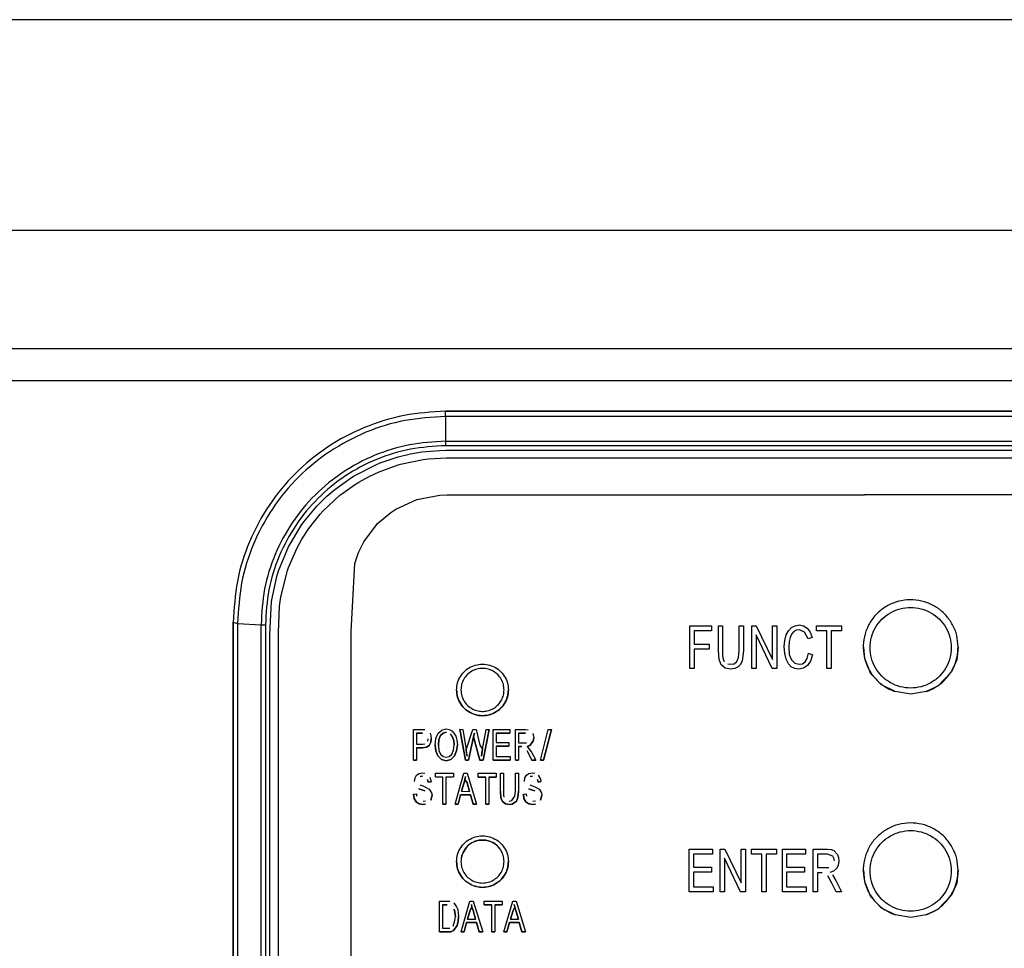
# Model space of a CAD drawing. Header units: millimetres. Extents: x -721 to -161, y -237 to 477.
# Tile 4 of 27: x -479 to -422, y -163 to -109. Entities that reach past the tile are written whole.
import ezdxf

# ---------------------------------------------------------------- set-up
doc = ezdxf.new("R2010")
doc.units = ezdxf.units.MM

# ---------------------------------------------------------------- blocks, each defined once
blk = doc.blocks.new('Bedienfeldblende__7', base_point=(-466.289, -201.139))
at = {"color": 1, "linetype": 'Continuous'}
for p, q in [((-453.989, -132.228), (-453.989, -131.904)), ((-453.989, -131.904), (-353.489, -131.904)), ((-453.989, -132.228), (-453.989, -133.66)), ((-353.489, -132.228), (-453.989, -132.228)), ((-453.989, -133.66), (-453.989, -133.916)), ((-453.989, -133.66), (-353.489, -133.66)), ((-353.489, -133.916), (-453.989, -133.916)), ((-457.782, -134.909), (-456.727, -134.553)), ((-456.727, -134.553), (-456.014, -134.382)), ((-456.014, -134.382), (-455.358, -134.271)), ((-455.358, -134.271), (-454.313, -134.184)), ((-454.313, -134.184), (-453.965, -134.179)), ((-453.965, -134.179), (-353.219, -134.183)), ((-459.275, -135.653), (-458.036, -135.015)), ((-458.036, -135.015), (-457.782, -134.909)), ((-457.842, -135.42), (-456.743, -135.022)), ((-456.743, -135.022), (-456.596, -134.98)), ((-456.596, -134.98), (-455.292, -134.712)), ((-455.292, -134.712), (-454.975, -134.674)), ((-454.975, -134.674), (-453.928, -134.624)), ((-453.928, -134.624), (-353.369, -134.625)), ((-459.433, -135.751), (-459.275, -135.653)), ((-459.019, -136.027), (-458.418, -135.692)), ((-458.418, -135.692), (-457.842, -135.42)), ((-460.411, -136.452), (-459.433, -135.751)), ((-459.945, -136.662), (-459.269, -136.183)), ((-459.269, -136.183), (-459.019, -136.027)), ((-461.426, -137.395), (-460.862, -136.839)), ((-461.069, -137.686), (-460.103, -136.788)), ((-460.862, -136.839), (-460.411, -136.452)), ((-460.103, -136.788), (-459.945, -136.662)), ((-462.108, -138.203), (-461.426, -137.395)), ((-461.905, -138.71), (-461.242, -137.875)), ((-461.242, -137.875), (-461.069, -137.686)), ((-463.081, -139.763), (-462.307, -138.474)), ((-462.307, -138.474), (-462.108, -138.203)), ((-462.305, -139.324), (-461.905, -138.71)), ((-462.592, -139.838), (-462.305, -139.324)), ((-463.657, -141.156), (-463.081, -139.763)), ((-463.089, -140.969), (-462.592, -139.838)), ((-463.761, -141.496), (-463.657, -141.156)), ((-463.539, -142.675), (-463.149, -141.137)), ((-463.149, -141.137), (-463.089, -140.969)), ((-464.068, -142.946), (-463.761, -141.496)), ((-464.158, -144.85), (-464.068, -142.946)), ((-463.613, -143.211), (-463.539, -142.675)), ((-463.67, -144.734), (-463.613, -143.211)), ((-466.289, -188.89), (-466.289, -144.136)), ((-466.031, -144.204), (-464.673, -144.286)), ((-466.031, -144.204), (-466.031, -188.957)), ((-464.673, -189.039), (-464.673, -144.286)), ((-464.423, -144.293), (-464.423, -189.046)), ((-464.158, -188.539), (-464.158, -144.85)), ((-463.67, -188.865), (-463.67, -144.734))]:
    blk.add_line(p, q, dxfattribs=at)
at = {"color": 7, "linetype": 'Continuous'}
for p, q in [((-353.489, -131.904), (-453.989, -131.904)), ((-455.651, -137.024), (-454.318, -136.776)), ((-454.318, -136.776), (-453.905, -136.767)), ((-453.905, -136.767), (-429.729, -136.767)), ((-374.189, -136.767), (-429.729, -136.767)), ((-456.876, -137.587), (-455.651, -137.024)), ((-457.924, -138.43), (-457.162, -137.777)), ((-457.162, -137.777), (-456.876, -137.587)), ((-458.721, -139.482), (-457.924, -138.43)), ((-459.034, -140.11), (-458.721, -139.482)), ((-459.249, -140.728), (-459.034, -140.11)), ((-459.454, -144.668), (-459.249, -140.728)), ((-466.289, -144.136), (-466.289, -188.89)), ((-459.454, -186.909), (-459.454, -144.668))]:
    blk.add_line(p, q, dxfattribs=at)
blk.add_spline([(-453.989, -131.904), (-456.387, -132.167), (-458.692, -132.867), (-460.818, -133.996), (-462.68, -135.516), (-464.209, -137.369), (-465.345, -139.482), (-466.045, -141.773), (-466.289, -144.136)], degree=3, dxfattribs=at)
at = {"color": 1, "linetype": 'Continuous'}
for points in [[(-453.989, -131.904), (-456.387, -132.167), (-458.692, -132.867), (-460.818, -133.996), (-462.68, -135.516), (-464.209, -137.369), (-465.345, -139.482), (-466.045, -141.773), (-466.289, -144.136)], [(-453.989, -132.228), (-456.338, -132.458), (-458.597, -133.139), (-460.679, -134.246), (-462.504, -135.736), (-464.001, -137.55), (-465.114, -139.621), (-465.799, -141.868), (-466.031, -144.204)], [(-453.989, -133.66), (-456.073, -133.865), (-458.077, -134.469), (-459.924, -135.451), (-461.543, -136.773), (-462.872, -138.383), (-463.859, -140.22), (-464.467, -142.213), (-464.673, -144.286)], [(-453.989, -133.916), (-456.024, -134.116), (-457.982, -134.706), (-459.785, -135.665), (-461.367, -136.955), (-462.664, -138.528), (-463.628, -140.322), (-464.222, -142.269), (-464.423, -144.293)], [(-466.289, -144.136), (-466.16, -144.17), (-466.031, -144.204)], [(-464.673, -144.286), (-464.548, -144.289), (-464.423, -144.293)]]:
    blk.add_spline(points, degree=3, dxfattribs=at)
blk = doc.blocks.new('CFX-Folientastatur__8', base_point=(-455.839, -187.911))
at = {"color": 7, "linetype": 'Continuous'}
for p, q in [((-439.841, -146.822), (-439.841, -144.341)), ((-439.841, -144.341), (-438.591, -144.341)), ((-438.591, -144.642), (-439.597, -144.642)), ((-438.591, -144.642), (-439.597, -144.642)), ((-439.597, -144.642), (-439.597, -145.402)), ((-438.591, -144.341), (-438.591, -144.642)), ((-438.189, -145.782), (-438.189, -144.341)), ((-438.189, -144.341), (-437.945, -144.341)), ((-437.945, -144.341), (-437.945, -146.083)), ((-436.982, -144.341), (-436.738, -144.341)), ((-436.982, -145.782), (-436.982, -144.341)), ((-436.738, -144.341), (-436.738, -145.782)), ((-436.25, -144.341), (-435.991, -144.341)), ((-436.25, -146.827), (-436.25, -144.341)), ((-435.991, -144.341), (-435.043, -146.304)), ((-435.043, -146.304), (-435.043, -144.341)), ((-435.043, -144.341), (-434.799, -144.341)), ((-434.799, -144.341), (-434.799, -146.827)), ((-434.253, -144.879), (-434.123, -144.642)), ((-434.123, -144.642), (-433.951, -144.452)), ((-433.951, -144.832), (-434.037, -145.022)), ((-433.951, -144.832), (-434.037, -145.022)), ((-433.951, -144.452), (-433.735, -144.341)), ((-433.822, -144.684), (-433.951, -144.832)), ((-433.822, -144.684), (-433.951, -144.832)), ((-433.678, -144.605), (-433.822, -144.684)), ((-433.678, -144.605), (-433.822, -144.684)), ((-433.735, -144.341), (-433.491, -144.293)), ((-433.491, -144.578), (-433.678, -144.605)), ((-433.491, -144.578), (-433.678, -144.605)), ((-433.491, -144.293), (-433.261, -144.341)), ((-433.189, -144.721), (-433.491, -144.578)), ((-433.189, -144.721), (-433.491, -144.578)), ((-433.261, -144.341), (-433.046, -144.483)), ((-432.988, -145.101), (-433.189, -144.721)), ((-432.988, -145.101), (-433.189, -144.721)), ((-433.046, -144.483), (-432.873, -144.721)), ((-432.873, -144.721), (-432.758, -145.022)), ((-432.5, -144.642), (-432.5, -144.341)), ((-432.5, -144.341), (-431.049, -144.341)), ((-431.896, -144.642), (-432.5, -144.642)), ((-431.896, -144.642), (-432.5, -144.642)), ((-431.896, -146.822), (-431.896, -144.642)), ((-431.049, -144.642), (-431.652, -144.642)), ((-431.652, -144.642), (-431.652, -146.822)), ((-431.049, -144.642), (-431.652, -144.642)), ((-431.049, -144.341), (-431.049, -144.642)), ((-439.597, -145.402), (-438.721, -145.402)), ((-438.721, -145.402), (-438.721, -145.703)), ((-435.071, -146.827), (-436.005, -144.874)), ((-436.005, -144.874), (-436.005, -146.822)), ((-435.071, -146.827), (-436.005, -144.874)), ((-434.368, -145.555), (-434.339, -145.196)), ((-434.339, -145.196), (-434.253, -144.879)), ((-434.095, -145.254), (-434.109, -145.56)), ((-434.095, -145.254), (-434.109, -145.56)), ((-434.037, -145.022), (-434.095, -145.254)), ((-434.037, -145.022), (-434.095, -145.254)), ((-432.758, -145.022), (-432.988, -145.101)), ((-432.758, -145.022), (-432.988, -145.101)), ((-438.721, -145.703), (-439.597, -145.703)), ((-438.721, -145.703), (-439.597, -145.703)), ((-439.597, -145.703), (-439.597, -146.827)), ((-438.146, -146.299), (-438.189, -145.782)), ((-438.146, -146.299), (-438.189, -145.782)), ((-437.025, -146.178), (-436.982, -145.782)), ((-436.738, -145.782), (-436.767, -146.114)), ((-436.738, -145.782), (-436.767, -146.114)), ((-434.339, -145.956), (-434.368, -145.555)), ((-434.339, -145.956), (-434.368, -145.555)), ((-434.253, -146.283), (-434.339, -145.956)), ((-434.253, -146.283), (-434.339, -145.956)), ((-434.109, -145.56), (-434.08, -146.004)), ((-433.046, -146.241), (-432.96, -145.94)), ((-432.96, -145.94), (-432.73, -146.019)), ((-429.713, -146.247), (-429.771, -145.575)), ((-424.299, -145.575), (-424.378, -146.327)), ((-438.017, -146.616), (-438.146, -146.299)), ((-438.017, -146.616), (-438.146, -146.299)), ((-437.945, -146.083), (-437.902, -146.273)), ((-437.902, -146.273), (-437.844, -146.415)), ((-437.643, -146.558), (-437.485, -146.574)), ((-437.485, -146.574), (-437.27, -146.542)), ((-437.27, -146.542), (-437.112, -146.415)), ((-437.112, -146.415), (-437.025, -146.178)), ((-436.81, -146.378), (-436.896, -146.584)), ((-436.81, -146.378), (-436.896, -146.584)), ((-436.767, -146.114), (-436.81, -146.378)), ((-436.767, -146.114), (-436.81, -146.378)), ((-434.123, -146.553), (-434.253, -146.283)), ((-434.123, -146.553), (-434.253, -146.283)), ((-433.965, -146.732), (-434.123, -146.553)), ((-433.965, -146.732), (-434.123, -146.553)), ((-434.08, -146.004), (-433.951, -146.32)), ((-433.951, -146.32), (-433.764, -146.51)), ((-433.764, -146.51), (-433.506, -146.574)), ((-433.506, -146.574), (-433.319, -146.542)), ((-433.319, -146.542), (-433.161, -146.431)), ((-433.161, -146.431), (-433.046, -146.241)), ((-432.859, -146.399), (-433.031, -146.648)), ((-432.859, -146.399), (-433.031, -146.648)), ((-432.73, -146.019), (-432.859, -146.399)), ((-432.73, -146.019), (-432.859, -146.399)), ((-429.362, -147.12), (-429.713, -146.247)), ((-424.378, -146.327), (-424.683, -147.02)), ((-439.597, -146.827), (-439.841, -146.822)), ((-439.597, -146.827), (-439.841, -146.822)), ((-437.787, -146.806), (-438.017, -146.616)), ((-437.787, -146.806), (-438.017, -146.616)), ((-437.471, -146.859), (-437.787, -146.806)), ((-437.471, -146.859), (-437.787, -146.806)), ((-437.241, -146.827), (-437.471, -146.859)), ((-437.241, -146.827), (-437.471, -146.859)), ((-437.04, -146.727), (-437.241, -146.827)), ((-437.04, -146.727), (-437.241, -146.827)), ((-436.896, -146.584), (-437.04, -146.727)), ((-436.896, -146.584), (-437.04, -146.727)), ((-436.005, -146.822), (-436.25, -146.827)), ((-436.005, -146.822), (-436.25, -146.827)), ((-434.799, -146.827), (-435.071, -146.827)), ((-434.799, -146.827), (-435.071, -146.827)), ((-433.764, -146.827), (-433.965, -146.732)), ((-433.764, -146.827), (-433.965, -146.732)), ((-433.52, -146.854), (-433.764, -146.827)), ((-433.52, -146.854), (-433.764, -146.827)), ((-433.261, -146.806), (-433.52, -146.854)), ((-433.261, -146.806), (-433.52, -146.854)), ((-433.031, -146.648), (-433.261, -146.806)), ((-433.031, -146.648), (-433.261, -146.806)), ((-431.652, -146.822), (-431.896, -146.822)), ((-431.652, -146.822), (-431.896, -146.822)), ((-428.748, -147.771), (-429.362, -147.12)), ((-424.683, -147.02), (-425.466, -147.843)), ((-427.942, -148.162), (-428.748, -147.771)), ((-427.049, -148.308), (-427.942, -148.162)), ((-426.156, -148.162), (-427.049, -148.308)), ((-425.466, -147.843), (-426.156, -148.162)), ((-455.839, -150.349), (-455.343, -150.349)), ((-455.839, -152.139), (-455.839, -150.349)), ((-455.343, -150.349), (-455.188, -150.36)), ((-454.412, -150.565), (-454.205, -150.383)), ((-454.205, -150.383), (-453.946, -150.315)), ((-453.946, -150.515), (-454.132, -150.56)), ((-454.132, -150.56), (-453.946, -150.515)), ((-453.946, -150.315), (-453.781, -150.349)), ((-453.781, -150.349), (-453.626, -150.429)), ((-453.626, -150.429), (-453.502, -150.565)), ((-453.171, -150.344), (-452.995, -150.349)), ((-452.829, -152.134), (-453.171, -150.344)), ((-453.171, -150.344), (-452.829, -152.134)), ((-452.995, -150.349), (-452.788, -151.523)), ((-452.788, -151.523), (-452.415, -150.349)), ((-452.415, -150.349), (-452.209, -150.349)), ((-452.209, -150.349), (-452.012, -151.261)), ((-451.846, -151.5), (-451.64, -150.349)), ((-451.815, -152.139), (-451.464, -150.349)), ((-451.464, -150.349), (-451.815, -152.139)), ((-451.64, -150.349), (-451.464, -150.349)), ((-451.236, -150.349), (-450.264, -150.349)), ((-451.236, -152.139), (-451.236, -150.349)), ((-450.264, -150.349), (-450.264, -150.56)), ((-449.943, -150.349), (-449.354, -150.349)), ((-449.943, -152.134), (-449.943, -150.349)), ((-449.354, -150.349), (-449.198, -150.372)), ((-448.494, -152.139), (-448.044, -150.349)), ((-448.308, -152.139), (-447.858, -150.349)), ((-447.858, -150.349), (-448.308, -152.139)), ((-448.044, -150.349), (-447.858, -150.349)), ((-455.322, -150.56), (-455.663, -150.56)), ((-455.663, -150.56), (-455.663, -151.204)), ((-455.663, -150.56), (-455.322, -150.56)), ((-455.022, -151.033), (-455.001, -150.885)), ((-454.846, -151.096), (-454.929, -151.272)), ((-454.929, -151.272), (-454.846, -151.096)), ((-454.888, -150.565), (-454.836, -150.714)), ((-454.815, -150.868), (-454.846, -151.096)), ((-454.846, -151.096), (-454.815, -150.868)), ((-454.836, -150.714), (-454.815, -150.868)), ((-454.588, -151.267), (-454.546, -150.873)), ((-454.546, -150.873), (-454.412, -150.565)), ((-454.37, -150.942), (-454.401, -151.272)), ((-454.401, -151.272), (-454.37, -150.942)), ((-454.37, -150.942), (-454.277, -150.702)), ((-454.277, -150.702), (-454.37, -150.942)), ((-454.132, -150.56), (-454.277, -150.702)), ((-454.277, -150.702), (-454.132, -150.56)), ((-453.719, -150.611), (-453.564, -150.828)), ((-453.564, -150.828), (-453.512, -151.016)), ((-453.512, -151.016), (-453.564, -150.828)), ((-453.491, -151.238), (-453.512, -151.016)), ((-453.512, -151.016), (-453.491, -151.238)), ((-453.502, -150.565), (-453.398, -150.748)), ((-453.398, -150.748), (-453.336, -150.976)), ((-453.336, -150.976), (-453.305, -151.244)), ((-452.364, -150.777), (-452.653, -152.134)), ((-452.653, -152.134), (-452.364, -150.777)), ((-452.322, -150.565), (-452.364, -150.777)), ((-452.364, -150.777), (-452.322, -150.565)), ((-452.002, -152.139), (-452.364, -150.777)), ((-452.364, -150.777), (-452.002, -152.139)), ((-450.264, -150.56), (-451.06, -150.56)), ((-451.06, -150.56), (-451.06, -151.101)), ((-451.06, -150.56), (-450.264, -150.56)), ((-451.06, -151.101), (-450.316, -151.101)), ((-450.316, -151.101), (-450.316, -151.318)), ((-449.767, -150.565), (-449.354, -150.565)), ((-449.767, -150.565), (-449.767, -151.124)), ((-449.354, -150.565), (-449.767, -150.565)), ((-449.767, -151.124), (-449.292, -151.124)), ((-448.909, -151.028), (-449.105, -151.272)), ((-449.105, -151.272), (-448.909, -151.028)), ((-448.94, -150.577), (-448.878, -150.839)), ((-448.909, -151.028), (-448.878, -150.839)), ((-448.878, -150.839), (-448.909, -151.028)), ((-455.663, -151.204), (-455.322, -151.204)), ((-455.663, -151.421), (-455.322, -151.421)), ((-455.663, -151.421), (-455.663, -152.139)), ((-455.322, -151.421), (-455.663, -151.421)), ((-455.322, -151.204), (-455.188, -151.193)), ((-455.322, -151.421), (-455.084, -151.386)), ((-455.084, -151.386), (-455.322, -151.421)), ((-455.084, -151.386), (-454.929, -151.272)), ((-454.929, -151.272), (-455.084, -151.386)), ((-454.557, -151.598), (-454.588, -151.267)), ((-454.588, -151.267), (-454.557, -151.598)), ((-454.432, -151.883), (-454.557, -151.598)), ((-454.557, -151.598), (-454.432, -151.883)), ((-454.401, -151.272), (-454.37, -151.569)), ((-454.37, -151.569), (-454.277, -151.785)), ((-453.626, -151.774), (-453.533, -151.557)), ((-453.533, -151.557), (-453.491, -151.238)), ((-453.346, -151.598), (-453.47, -151.888)), ((-453.47, -151.888), (-453.346, -151.598)), ((-453.305, -151.244), (-453.346, -151.598)), ((-453.346, -151.598), (-453.305, -151.244)), ((-452.736, -151.899), (-452.788, -151.523)), ((-452.788, -151.523), (-452.767, -151.717)), ((-452.012, -151.261), (-451.846, -151.5)), ((-451.846, -151.5), (-451.909, -151.899)), ((-451.888, -151.717), (-451.846, -151.5)), ((-450.316, -151.318), (-451.06, -151.318)), ((-451.06, -151.318), (-450.316, -151.318)), ((-451.06, -151.318), (-451.06, -151.922)), ((-449.571, -151.336), (-449.767, -151.341)), ((-449.767, -151.341), (-449.571, -151.336)), ((-449.767, -151.341), (-449.767, -152.134)), ((-449.167, -151.774), (-449.271, -151.586)), ((-449.271, -151.586), (-449.167, -151.774)), ((-449.26, -151.329), (-449.105, -151.272)), ((-449.105, -151.272), (-449.26, -151.329)), ((-449.26, -151.329), (-449.002, -151.66)), ((-449.002, -151.66), (-448.764, -152.139)), ((-455.839, -152.139), (-455.663, -152.139)), ((-455.663, -152.139), (-455.839, -152.139)), ((-454.226, -152.093), (-454.432, -151.883)), ((-454.432, -151.883), (-454.226, -152.093)), ((-454.277, -151.785), (-454.132, -151.922)), ((-454.226, -152.093), (-453.946, -152.162)), ((-453.946, -152.162), (-454.226, -152.093)), ((-454.132, -151.922), (-453.957, -151.956)), ((-453.957, -151.956), (-453.781, -151.911)), ((-453.946, -152.162), (-453.688, -152.093)), ((-453.688, -152.093), (-453.946, -152.162)), ((-453.781, -151.911), (-453.626, -151.774)), ((-453.688, -152.093), (-453.47, -151.888)), ((-453.47, -151.888), (-453.688, -152.093)), ((-452.653, -152.134), (-452.829, -152.134)), ((-452.829, -152.134), (-452.653, -152.134)), ((-452.767, -151.717), (-452.736, -151.899)), ((-452.002, -152.139), (-451.815, -152.139)), ((-451.815, -152.139), (-452.002, -152.139)), ((-451.909, -151.899), (-451.888, -151.717)), ((-451.236, -152.139), (-450.243, -152.139)), ((-450.243, -152.139), (-451.236, -152.139)), ((-451.06, -151.922), (-450.243, -151.922)), ((-450.243, -151.922), (-450.243, -152.139)), ((-449.767, -152.134), (-449.943, -152.134)), ((-449.943, -152.134), (-449.767, -152.134)), ((-449.167, -151.774), (-448.992, -152.139)), ((-448.992, -152.139), (-449.167, -151.774)), ((-448.992, -152.139), (-448.764, -152.139)), ((-448.764, -152.139), (-448.992, -152.139)), ((-448.494, -152.139), (-448.308, -152.139)), ((-448.308, -152.139), (-448.494, -152.139)), ((-455.788, -153.357), (-455.756, -153.163)), ((-455.756, -153.163), (-455.663, -153.003)), ((-455.663, -153.003), (-455.519, -152.901)), ((-455.519, -152.901), (-455.322, -152.855)), ((-455.322, -153.055), (-455.457, -153.078)), ((-455.457, -153.078), (-455.322, -153.055)), ((-455.322, -152.855), (-455.188, -152.878)), ((-454.991, -153.402), (-455.032, -153.249)), ((-455.032, -153.249), (-454.991, -153.402)), ((-454.991, -153.402), (-454.826, -153.379)), ((-454.826, -153.379), (-454.991, -153.402)), ((-454.898, -153.106), (-454.826, -153.379)), ((-454.577, -152.889), (-453.533, -152.889)), ((-454.577, -153.101), (-454.577, -152.889)), ((-454.143, -153.106), (-454.577, -153.101)), ((-454.577, -153.101), (-454.143, -153.106)), ((-454.143, -154.679), (-454.143, -153.106)), ((-453.533, -153.101), (-453.967, -153.106)), ((-453.967, -153.106), (-453.533, -153.101)), ((-453.967, -153.106), (-453.967, -154.679)), ((-453.533, -152.889), (-453.533, -153.101)), ((-453.439, -154.679), (-452.933, -152.889)), ((-452.933, -152.889), (-452.736, -152.889)), ((-452.912, -153.42), (-452.881, -153.249)), ((-452.881, -153.249), (-452.912, -153.42)), ((-452.84, -153.078), (-452.881, -153.249)), ((-452.881, -153.249), (-452.84, -153.078)), ((-452.84, -153.078), (-452.881, -153.249)), ((-452.881, -153.249), (-452.84, -153.078)), ((-452.881, -153.249), (-452.746, -153.448)), ((-452.746, -153.448), (-452.881, -153.249)), ((-452.736, -152.889), (-452.188, -154.679)), ((-452.095, -153.106), (-452.095, -152.889)), ((-452.095, -152.889), (-451.05, -152.889)), ((-452.095, -153.106), (-451.66, -153.106)), ((-451.66, -153.106), (-452.095, -153.106)), ((-451.66, -154.674), (-451.66, -153.106)), ((-451.484, -153.106), (-451.05, -153.106)), ((-451.05, -153.106), (-451.484, -153.106)), ((-451.484, -153.106), (-451.484, -154.674)), ((-451.05, -152.889), (-451.05, -153.106)), ((-450.812, -152.889), (-450.636, -152.889)), ((-450.812, -153.927), (-450.812, -152.889)), ((-450.636, -152.889), (-450.636, -154.143)), ((-449.943, -153.927), (-449.943, -152.889)), ((-449.943, -152.889), (-449.767, -152.889)), ((-449.767, -152.889), (-449.767, -153.922)), ((-449.426, -153.357), (-449.395, -153.163)), ((-449.395, -153.163), (-449.302, -153.003)), ((-449.302, -153.003), (-449.157, -152.901)), ((-449.157, -152.901), (-448.961, -152.855)), ((-448.961, -153.055), (-449.095, -153.078)), ((-449.095, -153.078), (-448.961, -153.055)), ((-448.961, -152.855), (-448.826, -152.878)), ((-448.63, -153.397), (-448.671, -153.249)), ((-448.671, -153.249), (-448.63, -153.397)), ((-448.464, -153.374), (-448.63, -153.397)), ((-448.63, -153.397), (-448.464, -153.374)), ((-448.619, -153.003), (-448.495, -153.231)), ((-448.495, -153.231), (-448.464, -153.374)), ((-455.363, -153.842), (-455.529, -153.785)), ((-455.529, -153.785), (-455.363, -153.842)), ((-455.477, -153.562), (-455.312, -153.619)), ((-455.188, -153.91), (-455.363, -153.842)), ((-455.363, -153.842), (-455.188, -153.91)), ((-455.312, -153.619), (-455.146, -153.687)), ((-455.146, -153.687), (-454.929, -153.801)), ((-454.929, -153.801), (-454.795, -154.029)), ((-452.912, -153.42), (-453.067, -153.933)), ((-453.067, -153.933), (-452.912, -153.42)), ((-453.067, -153.933), (-452.602, -153.938)), ((-452.746, -153.448), (-452.602, -153.938)), ((-452.602, -153.938), (-452.746, -153.448)), ((-450.812, -153.927), (-450.781, -154.303)), ((-450.781, -154.303), (-450.812, -153.927)), ((-449.974, -154.212), (-449.943, -153.927)), ((-449.767, -153.922), (-449.788, -154.161)), ((-449.788, -154.161), (-449.767, -153.922)), ((-449.002, -153.842), (-449.167, -153.785)), ((-449.167, -153.785), (-449.002, -153.842)), ((-449.116, -153.562), (-448.95, -153.619)), ((-448.826, -153.91), (-449.002, -153.842)), ((-449.002, -153.842), (-448.826, -153.91)), ((-448.95, -153.619), (-448.785, -153.687)), ((-448.785, -153.687), (-448.567, -153.801)), ((-448.567, -153.801), (-448.433, -154.029)), ((-448.567, -153.801), (-448.433, -154.029)), ((-455.839, -154.098), (-455.674, -154.075)), ((-455.839, -154.098), (-455.808, -154.36)), ((-455.808, -154.36), (-455.839, -154.098)), ((-455.694, -154.537), (-455.808, -154.36)), ((-455.808, -154.36), (-455.694, -154.537)), ((-455.519, -154.663), (-455.694, -154.537)), ((-455.694, -154.537), (-455.519, -154.663)), ((-455.674, -154.075), (-455.663, -154.223)), ((-455.291, -154.497), (-455.146, -154.485)), ((-454.774, -154.166), (-454.846, -154.451)), ((-454.846, -154.451), (-454.795, -154.321)), ((-454.795, -154.029), (-454.774, -154.166)), ((-454.795, -154.321), (-454.774, -154.166)), ((-453.119, -154.132), (-453.264, -154.679)), ((-453.264, -154.679), (-453.119, -154.132)), ((-453.119, -154.132), (-452.55, -154.132)), ((-452.55, -154.132), (-453.119, -154.132)), ((-452.55, -154.132), (-452.395, -154.679)), ((-452.395, -154.679), (-452.55, -154.132)), ((-450.781, -154.303), (-450.688, -154.526)), ((-450.688, -154.526), (-450.781, -154.303)), ((-450.522, -154.663), (-450.688, -154.526)), ((-450.688, -154.526), (-450.522, -154.663)), ((-450.636, -154.143), (-450.605, -154.28)), ((-450.305, -154.497), (-450.15, -154.474)), ((-450.15, -154.474), (-449.974, -154.212)), ((-450.129, -154.674), (-449.881, -154.508)), ((-449.881, -154.508), (-450.129, -154.674)), ((-449.819, -154.355), (-449.881, -154.508)), ((-449.881, -154.508), (-449.819, -154.355)), ((-449.788, -154.161), (-449.819, -154.355)), ((-449.819, -154.355), (-449.788, -154.161)), ((-449.478, -154.093), (-449.312, -154.075)), ((-449.447, -154.355), (-449.478, -154.093)), ((-449.478, -154.093), (-449.447, -154.355)), ((-449.447, -154.355), (-449.333, -154.537)), ((-449.333, -154.537), (-449.447, -154.355)), ((-449.157, -154.663), (-449.333, -154.537)), ((-449.333, -154.537), (-449.157, -154.663)), ((-449.312, -154.075), (-449.302, -154.223)), ((-448.929, -154.497), (-448.785, -154.485)), ((-448.485, -154.446), (-448.412, -154.166)), ((-448.412, -154.166), (-448.485, -154.446)), ((-448.433, -154.029), (-448.412, -154.166)), ((-455.291, -154.697), (-455.519, -154.663)), ((-455.519, -154.663), (-455.291, -154.697)), ((-455.146, -154.674), (-455.291, -154.697)), ((-455.291, -154.697), (-455.146, -154.674)), ((-454.143, -154.679), (-453.967, -154.679)), ((-453.967, -154.679), (-454.143, -154.679)), ((-453.439, -154.679), (-453.264, -154.679)), ((-453.264, -154.679), (-453.439, -154.679)), ((-452.395, -154.679), (-452.188, -154.679)), ((-452.188, -154.679), (-452.395, -154.679)), ((-451.484, -154.674), (-451.66, -154.674)), ((-451.66, -154.674), (-451.484, -154.674)), ((-450.295, -154.697), (-450.522, -154.663)), ((-450.522, -154.663), (-450.295, -154.697)), ((-450.129, -154.674), (-450.295, -154.697)), ((-450.295, -154.697), (-450.129, -154.674)), ((-448.929, -154.697), (-449.157, -154.663)), ((-449.157, -154.663), (-448.929, -154.697)), ((-448.929, -154.697), (-448.785, -154.679)), ((-448.785, -154.679), (-448.929, -154.697)), ((-439.87, -159.763), (-439.87, -157.277)), ((-439.87, -157.277), (-438.519, -157.277)), ((-438.519, -157.277), (-438.519, -157.578)), ((-438.074, -157.277), (-437.816, -157.277)), ((-438.074, -159.763), (-438.074, -157.277)), ((-437.816, -157.277), (-436.867, -159.241)), ((-436.867, -157.277), (-436.623, -157.277)), ((-436.867, -159.241), (-436.867, -157.277)), ((-436.623, -157.277), (-436.623, -159.763)), ((-436.264, -157.277), (-434.813, -157.277)), ((-436.264, -157.578), (-436.264, -157.277)), ((-434.813, -157.277), (-434.813, -157.573)), ((-434.482, -159.758), (-434.482, -157.277)), ((-434.482, -157.277), (-433.132, -157.277)), ((-433.132, -157.277), (-433.132, -157.578)), ((-432.687, -159.758), (-432.687, -157.277)), ((-432.687, -157.277), (-431.868, -157.277)), ((-431.868, -157.277), (-431.652, -157.309)), ((-431.652, -157.309), (-431.494, -157.356)), ((-431.494, -157.356), (-431.293, -157.594)), ((-438.519, -157.578), (-439.626, -157.578)), ((-439.626, -157.578), (-439.626, -158.322)), ((-438.519, -157.578), (-439.626, -157.578)), ((-436.896, -159.758), (-437.83, -157.81)), ((-437.83, -157.81), (-437.83, -159.763)), ((-436.896, -159.758), (-437.83, -157.81)), ((-435.661, -157.578), (-436.264, -157.578)), ((-435.661, -157.578), (-436.264, -157.578)), ((-435.661, -159.763), (-435.661, -157.578)), ((-434.813, -157.573), (-435.416, -157.573)), ((-435.416, -157.573), (-435.416, -159.758)), ((-434.813, -157.573), (-435.416, -157.573)), ((-434.238, -157.573), (-434.238, -158.322)), ((-433.132, -157.578), (-434.238, -157.573)), ((-433.132, -157.578), (-434.238, -157.573)), ((-431.868, -157.573), (-432.442, -157.573)), ((-432.442, -157.573), (-432.442, -158.354)), ((-431.868, -157.573), (-432.442, -157.573)), ((-431.566, -157.683), (-431.868, -157.573)), ((-431.566, -157.683), (-431.868, -157.573)), ((-431.494, -157.815), (-431.566, -157.683)), ((-431.494, -157.815), (-431.566, -157.683)), ((-431.465, -157.969), (-431.494, -157.815)), ((-431.465, -157.969), (-431.494, -157.815)), ((-431.293, -157.594), (-431.236, -157.768)), ((-431.207, -157.958), (-431.25, -158.227)), ((-431.207, -157.958), (-431.25, -158.227)), ((-431.236, -157.768), (-431.207, -157.958)), ((-439.626, -158.322), (-438.591, -158.322)), ((-438.591, -158.322), (-438.591, -158.623)), ((-434.238, -158.322), (-433.204, -158.322)), ((-433.204, -158.322), (-433.204, -158.623)), ((-432.442, -158.354), (-431.782, -158.354)), ((-431.351, -158.412), (-431.523, -158.56)), ((-431.351, -158.412), (-431.523, -158.56)), ((-431.25, -158.227), (-431.351, -158.412)), ((-431.25, -158.227), (-431.351, -158.412)), ((-429.713, -159.176), (-429.771, -158.504)), ((-424.299, -158.504), (-424.378, -159.256)), ((-438.591, -158.623), (-439.626, -158.623)), ((-439.626, -158.623), (-439.626, -159.462)), ((-438.591, -158.623), (-439.626, -158.623)), ((-433.204, -158.623), (-434.238, -158.623)), ((-433.204, -158.623), (-434.238, -158.623)), ((-434.238, -158.623), (-434.238, -159.462)), ((-432.169, -158.655), (-432.442, -158.655)), ((-432.442, -158.655), (-432.442, -159.758)), ((-432.169, -158.655), (-432.442, -158.655)), ((-431.753, -159.003), (-431.839, -158.84)), ((-431.753, -159.003), (-431.839, -158.84)), ((-431.609, -159.251), (-431.753, -159.003)), ((-431.609, -159.251), (-431.753, -159.003)), ((-431.523, -158.56), (-431.738, -158.639)), ((-431.523, -158.56), (-431.738, -158.639)), ((-431.58, -158.781), (-431.379, -159.098)), ((-431.379, -159.098), (-431.049, -159.763)), ((-439.626, -159.462), (-438.491, -159.462)), ((-438.491, -159.462), (-438.491, -159.763)), ((-434.238, -159.462), (-433.103, -159.462)), ((-433.103, -159.462), (-433.103, -159.763)), ((-431.365, -159.758), (-431.609, -159.251)), ((-431.365, -159.758), (-431.609, -159.251)), ((-429.362, -160.049), (-429.713, -159.176)), ((-424.378, -159.256), (-424.683, -159.949)), ((-438.491, -159.763), (-439.87, -159.763)), ((-438.491, -159.763), (-439.87, -159.763)), ((-437.83, -159.763), (-438.074, -159.763)), ((-437.83, -159.763), (-438.074, -159.763)), ((-436.623, -159.763), (-436.896, -159.758)), ((-436.623, -159.763), (-436.896, -159.758)), ((-435.416, -159.758), (-435.661, -159.763)), ((-435.416, -159.758), (-435.661, -159.763)), ((-433.103, -159.763), (-434.482, -159.758)), ((-433.103, -159.763), (-434.482, -159.758)), ((-432.442, -159.758), (-432.687, -159.758)), ((-432.442, -159.758), (-432.687, -159.758)), ((-431.049, -159.763), (-431.365, -159.758)), ((-431.049, -159.763), (-431.365, -159.758)), ((-428.748, -160.7), (-429.362, -160.049)), ((-424.683, -159.949), (-425.466, -160.772)), ((-454.342, -160.294), (-453.887, -160.294)), ((-454.342, -162.084), (-454.342, -160.294)), ((-454.166, -160.511), (-453.887, -160.511)), ((-453.887, -160.511), (-454.166, -160.511)), ((-454.166, -160.511), (-454.166, -161.867)), ((-453.887, -160.294), (-453.742, -160.305)), ((-453.514, -160.397), (-453.349, -160.625)), ((-453.494, -160.761), (-453.442, -160.944)), ((-453.442, -160.944), (-453.494, -160.761)), ((-453.349, -160.625), (-453.287, -160.773)), ((-453.287, -160.773), (-453.256, -160.967)), ((-453.09, -162.084), (-452.583, -160.294)), ((-452.563, -160.825), (-452.718, -161.343)), ((-452.718, -161.343), (-452.563, -160.825)), ((-452.583, -160.294), (-452.387, -160.294)), ((-452.563, -160.825), (-452.459, -160.647)), ((-452.459, -160.647), (-452.563, -160.825)), ((-452.459, -160.647), (-452.49, -160.488)), ((-452.49, -160.488), (-452.459, -160.647)), ((-452.49, -160.488), (-452.459, -160.647)), ((-452.459, -160.647), (-452.49, -160.488)), ((-452.459, -160.647), (-452.397, -160.847)), ((-452.397, -160.847), (-452.459, -160.647)), ((-452.387, -160.294), (-451.839, -162.084)), ((-451.745, -160.511), (-451.745, -160.294)), ((-451.745, -160.294), (-450.701, -160.294)), ((-451.745, -160.511), (-451.311, -160.511)), ((-451.311, -160.511), (-451.745, -160.511)), ((-451.311, -162.084), (-451.311, -160.511)), ((-451.135, -160.511), (-450.701, -160.511)), ((-450.701, -160.511), (-451.135, -160.511)), ((-451.135, -160.511), (-451.135, -162.084)), ((-450.701, -160.294), (-450.701, -160.511)), ((-450.608, -162.079), (-450.101, -160.294)), ((-450.101, -160.294), (-449.904, -160.294)), ((-450.08, -160.83), (-449.977, -160.642)), ((-449.977, -160.642), (-450.08, -160.83)), ((-450.008, -160.483), (-449.977, -160.642)), ((-450.008, -160.483), (-449.977, -160.642)), ((-449.977, -160.642), (-450.008, -160.483)), ((-449.977, -160.642), (-450.008, -160.483)), ((-449.915, -160.847), (-449.977, -160.642)), ((-449.977, -160.642), (-449.915, -160.847)), ((-449.904, -160.294), (-449.356, -162.084)), ((-427.942, -161.091), (-428.748, -160.7)), ((-425.466, -160.772), (-426.156, -161.091)), ((-453.442, -160.944), (-453.421, -161.183)), ((-453.421, -161.183), (-453.442, -160.944)), ((-453.442, -161.423), (-453.421, -161.183)), ((-453.256, -160.967), (-453.235, -161.178)), ((-453.235, -161.178), (-453.256, -161.463)), ((-453.256, -161.463), (-453.235, -161.178)), ((-452.718, -161.343), (-452.252, -161.338)), ((-452.252, -161.338), (-452.397, -160.847)), ((-452.397, -160.847), (-452.252, -161.338)), ((-450.235, -161.343), (-450.08, -160.83)), ((-450.08, -160.83), (-450.235, -161.343)), ((-450.235, -161.343), (-449.77, -161.338)), ((-449.77, -161.338), (-449.915, -160.847)), ((-449.915, -160.847), (-449.77, -161.338)), ((-427.049, -161.237), (-427.942, -161.091)), ((-426.156, -161.091), (-427.049, -161.237)), ((-454.166, -161.867), (-453.887, -161.867)), ((-453.887, -161.867), (-453.742, -161.856)), ((-453.556, -161.742), (-453.442, -161.423)), ((-453.318, -161.703), (-453.535, -161.999)), ((-453.535, -161.999), (-453.318, -161.703)), ((-453.256, -161.463), (-453.318, -161.703)), ((-453.318, -161.703), (-453.256, -161.463)), ((-452.769, -161.532), (-452.914, -162.079)), ((-452.914, -162.079), (-452.769, -161.532)), ((-452.201, -161.532), (-452.769, -161.532)), ((-452.769, -161.532), (-452.201, -161.532)), ((-452.201, -161.532), (-452.045, -162.084)), ((-452.045, -162.084), (-452.201, -161.532)), ((-450.432, -162.084), (-450.287, -161.532)), ((-450.287, -161.532), (-450.432, -162.084)), ((-449.718, -161.532), (-450.287, -161.532)), ((-450.287, -161.532), (-449.718, -161.532)), ((-449.718, -161.532), (-449.563, -162.084)), ((-449.563, -162.084), (-449.718, -161.532)), ((-454.342, -162.084), (-453.866, -162.084)), ((-453.866, -162.084), (-454.342, -162.084)), ((-453.68, -162.068), (-453.866, -162.084)), ((-453.866, -162.084), (-453.68, -162.068)), ((-453.535, -161.999), (-453.68, -162.068)), ((-453.68, -162.068), (-453.535, -161.999)), ((-453.09, -162.084), (-452.914, -162.079)), ((-452.914, -162.079), (-453.09, -162.084)), ((-451.839, -162.084), (-452.045, -162.084)), ((-452.045, -162.084), (-451.839, -162.084)), ((-451.311, -162.084), (-451.135, -162.084)), ((-451.135, -162.084), (-451.311, -162.084)), ((-450.432, -162.084), (-450.608, -162.079)), ((-450.608, -162.079), (-450.432, -162.084)), ((-449.563, -162.084), (-449.356, -162.084)), ((-449.356, -162.084), (-449.563, -162.084))]:
    blk.add_line(p, q, dxfattribs=at)
for points in [[(-424.299, -145.575), (-424.38, -144.916), (-424.618, -144.296), (-425, -143.751), (-425.503, -143.313), (-426.096, -143.009), (-426.746, -142.857), (-427.414, -142.864), (-428.06, -143.032), (-428.647, -143.349), (-429.139, -143.798), (-429.508, -144.351), (-429.732, -144.977), (-429.798, -145.638), (-429.702, -146.295), (-429.449, -146.91), (-429.055, -147.446), (-428.542, -147.872), (-427.942, -148.162)], [(-426.156, -148.162), (-425.641, -147.925), (-425.186, -147.587), (-424.811, -147.164), (-424.53, -146.674), (-424.357, -146.136), (-424.299, -145.575)], [(-453.349, -148.061), (-453.288, -148.482), (-453.111, -148.868), (-452.831, -149.189), (-452.472, -149.418), (-452.062, -149.538), (-451.635, -149.538), (-451.226, -149.418), (-450.867, -149.189), (-450.587, -148.868), (-450.41, -148.482), (-450.349, -148.061), (-450.41, -147.641), (-450.587, -147.255), (-450.867, -146.934), (-451.226, -146.704), (-451.635, -146.585), (-452.062, -146.585), (-452.472, -146.704), (-452.831, -146.934), (-453.111, -147.255), (-453.288, -147.641), (-453.349, -148.061)], [(-450.599, -148.056), (-450.641, -147.734), (-450.766, -147.435), (-450.965, -147.177), (-451.224, -146.98), (-451.525, -146.855), (-451.849, -146.813), (-452.172, -146.855), (-452.474, -146.98), (-452.733, -147.177), (-452.931, -147.435), (-453.056, -147.734), (-453.099, -148.056)], [(-450.599, -148.056), (-450.641, -147.734), (-450.766, -147.435), (-450.965, -147.177), (-451.224, -146.98), (-451.525, -146.855), (-451.849, -146.813), (-452.172, -146.855), (-452.474, -146.98), (-452.733, -147.177), (-452.931, -147.435), (-453.056, -147.734), (-453.099, -148.056)], [(-453.349, -148.061), (-453.288, -148.482), (-453.111, -148.868), (-452.825, -149.191), (-452.423, -149.434)], [(-453.099, -148.056), (-453.045, -148.422), (-452.888, -148.752), (-452.642, -149.022), (-452.327, -149.21)], [(-452.423, -149.434), (-452.056, -149.54), (-451.635, -149.538), (-451.296, -149.453), (-451.015, -149.297), (-450.74, -149.069), (-450.529, -148.772), (-450.387, -148.385), (-450.349, -148.056)], [(-452.327, -149.21), (-452.032, -149.291), (-451.726, -149.299), (-451.428, -149.232), (-451.154, -149.095), (-450.923, -148.896), (-450.746, -148.647), (-450.636, -148.363), (-450.599, -148.056)], [(-424.299, -158.504), (-424.38, -157.845), (-424.618, -157.224), (-425, -156.679), (-425.503, -156.242), (-426.096, -155.938), (-426.746, -155.786), (-427.414, -155.793), (-428.06, -155.961), (-428.647, -156.278), (-429.139, -156.727), (-429.508, -157.28), (-429.732, -157.906), (-429.798, -158.567), (-429.702, -159.224), (-429.449, -159.839), (-429.055, -160.375), (-428.542, -160.8), (-427.942, -161.091)], [(-453.349, -158.007), (-453.288, -158.427), (-453.111, -158.813), (-452.831, -159.134), (-452.472, -159.364), (-452.062, -159.483), (-451.635, -159.483), (-451.226, -159.364), (-450.867, -159.134), (-450.587, -158.813), (-450.41, -158.427), (-450.349, -158.007), (-450.41, -157.586), (-450.587, -157.2), (-450.867, -156.879), (-451.226, -156.65), (-451.635, -156.53), (-452.062, -156.53), (-452.472, -156.65), (-452.831, -156.879), (-453.111, -157.2), (-453.288, -157.586), (-453.349, -158.007)], [(-451.37, -156.853), (-451.665, -156.772), (-451.971, -156.764), (-452.27, -156.831), (-452.543, -156.968), (-452.775, -157.167), (-452.951, -157.415), (-453.061, -157.699), (-453.099, -158.001)], [(-450.599, -158.001), (-450.653, -157.641), (-450.81, -157.311), (-451.042, -157.046), (-451.256, -156.9), (-451.49, -156.82), (-451.868, -156.779), (-452.257, -156.833), (-452.543, -156.968), (-452.714, -157.099), (-452.881, -157.338), (-453.053, -157.69), (-453.099, -158.001)], [(-450.599, -158.001), (-450.653, -157.641), (-450.81, -157.311), (-451.056, -157.04), (-451.37, -156.853)], [(-453.349, -158.007), (-453.288, -158.427), (-453.111, -158.813), (-452.938, -159.047), (-452.663, -159.239), (-452.288, -159.431), (-451.898, -159.488), (-451.477, -159.45), (-451.111, -159.302), (-450.776, -159.045), (-450.534, -158.734), (-450.39, -158.344), (-450.349, -158.001)], [(-453.099, -158.001), (-453.056, -158.328), (-452.931, -158.628), (-452.733, -158.886), (-452.474, -159.083), (-452.172, -159.207), (-451.849, -159.25)], [(-451.849, -159.25), (-451.525, -159.207), (-451.224, -159.083), (-450.965, -158.886), (-450.766, -158.628), (-450.641, -158.328), (-450.599, -158.001)], [(-426.156, -161.091), (-425.641, -160.853), (-425.186, -160.516), (-424.811, -160.093), (-424.53, -159.602), (-424.357, -159.065), (-424.299, -158.504)]]:
    blk.add_spline(points, degree=3, dxfattribs=at)
at = {"color": 1, "linetype": 'Continuous'}
for points in [[(-429.399, -145.617), (-429.319, -146.222), (-429.084, -146.785), (-428.711, -147.269), (-428.224, -147.641), (-427.657, -147.874), (-427.049, -147.954), (-426.441, -147.874), (-425.874, -147.641), (-425.387, -147.269), (-425.014, -146.785), (-424.779, -146.222), (-424.699, -145.617), (-424.779, -145.012), (-425.014, -144.448), (-425.387, -143.964), (-425.874, -143.593), (-426.441, -143.359), (-427.049, -143.28), (-427.657, -143.359), (-428.224, -143.593), (-428.711, -143.964), (-429.084, -144.448), (-429.319, -145.012), (-429.399, -145.617)], [(-429.399, -158.546), (-429.319, -159.151), (-429.084, -159.714), (-428.711, -160.198), (-428.224, -160.57), (-427.657, -160.803), (-427.049, -160.883), (-426.441, -160.803), (-425.874, -160.57), (-425.387, -160.198), (-425.014, -159.714), (-424.779, -159.151), (-424.699, -158.546), (-424.779, -157.941), (-425.014, -157.377), (-425.387, -156.893), (-425.874, -156.522), (-426.441, -156.288), (-427.049, -156.209), (-427.657, -156.288), (-428.224, -156.522), (-428.711, -156.893), (-429.084, -157.377), (-429.319, -157.941), (-429.399, -158.546)]]:
    blk.add_spline(points, degree=3, dxfattribs=at)
blk = doc.blocks.new('CFX-Bedienfeld_C-silber_1__18', base_point=(-455.839, -187.911))
blk.add_blockref('CFX-Folientastatur__8', (-455.839, -187.911))
blk = doc.blocks.new('Seitenteil_rechts__46', base_point=(-634.732, -221.984))
at = {"color": 1, "linetype": 'Continuous'}
for p, q in [((-310.489, -109.236), (-595.511, -109.236)), ((-595.489, -121.425), (-310.489, -121.425)), ((-310.489, -128.305), (-595.489, -128.305)), ((-595.489, -130.133), (-310.489, -130.133))]:
    blk.add_line(p, q, dxfattribs=at)
blk = doc.blocks.new('Seitenteil-rechts-kpl___47', base_point=(-634.732, -221.984))
blk.add_blockref('Seitenteil_rechts__46', (-634.732, -221.984))
blk = doc.blocks.new('Gehaeuse_kpl__85', base_point=(-635.489, -225.958))
blk.add_blockref('Seitenteil-rechts-kpl___47', (-634.732, -221.984))
blk = doc.blocks.new('L10-für-dxf-Internet__87', base_point=(-720.837, -236.984))
for name, p in [('Gehaeuse_kpl__85', (-635.489, -225.958)), ('Bedienfeldblende__7', (-466.289, -201.139)), ('CFX-Bedienfeld_C-silber_1__18', (-455.839, -187.911))]:
    blk.add_blockref(name, p)
blk = doc.blocks.new('SA_LinksA', base_point=(-491, 104))
blk.add_blockref('L10-für-dxf-Internet__87', (-720.837, -236.984))

msp = doc.modelspace()

# ---------------------------------------------------------------- block references
msp.add_blockref('SA_LinksA', (-491, 104))

doc.saveas('drawing.dxf')
